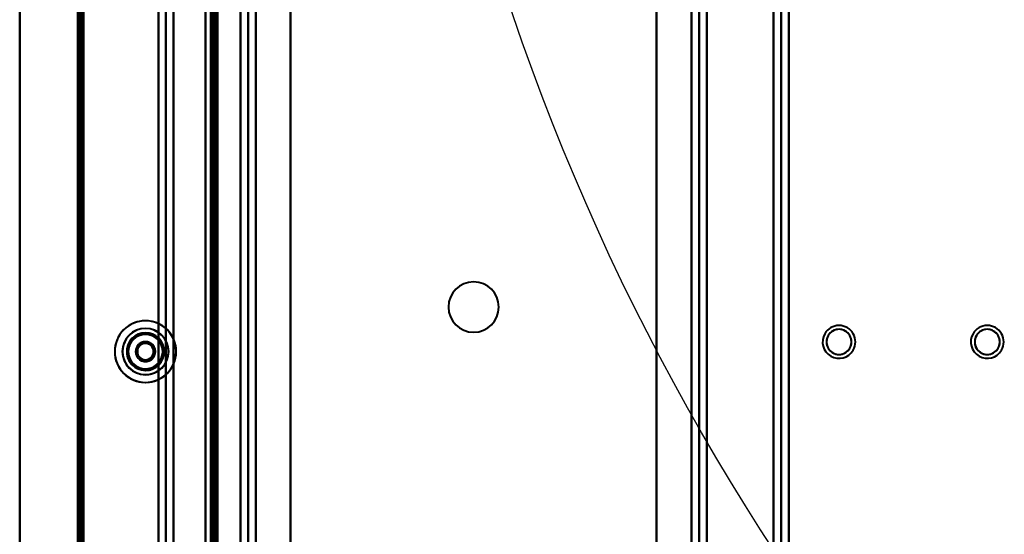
# Model space of a CAD drawing. Header units: millimetres. Extents: x -852 to 852, y -1321 to 592.
# Tile 28 of 111: x -705 to -451, y -347 to -214. Entities that reach past the tile are written whole.
import ezdxf

# ---------------------------------------------------------------- set-up
doc = ezdxf.new("R2010")
doc.units = ezdxf.units.MM
doc.layers.add('A-GENM', color=13, linetype='Continuous', lineweight=40)
doc.layers.add('G-IMPT', color=8, linetype='Continuous', lineweight=40)

# ---------------------------------------------------------------- blocks, each defined once
blk = doc.blocks.new('Nexa Toit - 1000-768948-Niveau de réf_')
at = {"layer": 'A-GENM'}
for p, q in [((-705, 490), (-705, -490)), ((-705, -490), (-705, 490))]:
    blk.add_line(p, q, dxfattribs=at)
blk = doc.blocks.new('NEXA 1500 CALQUES_dwg-769064-Niveau de réf_')
at = {"layer": 'G-IMPT'}
for p, q in [((-690, 449.35), (-690, -384.45)), ((-690, 449.35), (-690, -384.45)), ((-655, -383.95), (-655, 448.85)), ((-669.23, 432.95), (-669.23, -385.05)), ((-667.23, 432.95), (-667.23, -385.05)), ((-508.2, -385.05), (-508.2, 432.95)), ((-506.2, -385.05), (-506.2, 432.95)), ((-654.5, 413.85), (-654.5, -383.95)), ((-655, -241.3), (-655.5, -241.3)), ((-655.5, -247.8), (-655.5, -241.3)), ((-655.5, -247.8), (-655.5, -241.3)), ((-655.5, -241.3), (-655.5, -247.8)), ((-655.5, -241.3), (-655.5, -247.8)), ((-655, -247.8), (-655, -241.3)), ((-655, -247.8), (-655, -241.3)), ((-655, -241.3), (-655, -247.8)), ((-655, -241.3), (-655, -247.8)), ((-655.5, -247.8), (-655, -247.8)), ((-655, -298.45), (-655.5, -298.45)), ((-655, -298.45), (-655.5, -298.45)), ((-655.5, -301.65), (-655.5, -298.45)), ((-655.5, -301.65), (-655.5, -298.45)), ((-655.5, -301.65), (-655.5, -298.45)), ((-655.5, -301.65), (-655.5, -298.45)), ((-655.5, -298.45), (-655.5, -301.65)), ((-655.5, -298.45), (-655.5, -301.65)), ((-655.5, -298.45), (-655.5, -301.65)), ((-655.5, -298.45), (-655.5, -301.65)), ((-655, -301.65), (-655, -298.45)), ((-655, -301.65), (-655, -298.45)), ((-655, -301.65), (-655, -298.45)), ((-655, -301.65), (-655, -298.45)), ((-655, -298.45), (-655, -301.65)), ((-655, -298.45), (-655, -301.65)), ((-655, -298.45), (-655, -301.65)), ((-655, -298.45), (-655, -301.65)), ((-655.5, -301.65), (-655, -301.65)), ((-655.5, -301.65), (-655, -301.65))]:
    blk.add_line(p, q, dxfattribs=at)
at = {"layer": 'G-IMPT', "flags": 128}
for points in [[(-690, 449.35), (-690, 240.9), (-690, 32.45), (-690, -176), (-690, -384.45)], [(-690, -384.45), (-690, -176), (-690, 32.45), (-690, 240.9), (-690, 449.35)], [(-690, 449.35), (-690, 240.9), (-690, 32.45), (-690, -176), (-690, -384.45)], [(-690, -384.45), (-690, -176), (-690, 32.45), (-690, 240.9), (-690, 449.35)], [(-690, 449.35), (-690, 240.9), (-690, 32.45), (-690, -176), (-690, -384.45)], [(-690, -384.45), (-690, -176), (-690, 32.45), (-690, 240.9), (-690, 449.35)], [(-690, 449.35), (-690, 240.9), (-690, 32.45), (-690, -176), (-690, -384.45)], [(-690, -384.45), (-690, -176), (-690, 32.45), (-690, 240.9), (-690, 449.35)], [(-689.5, 449.35), (-689.5, 240.9), (-689.5, 32.45), (-689.5, -176), (-689.5, -384.45)], [(-689.5, -384.45), (-689.5, -176), (-689.5, 32.45), (-689.5, 240.9), (-689.5, 449.35)], [(-689.5, 449.35), (-689.5, 240.9), (-689.5, 32.45), (-689.5, -176), (-689.5, -384.45)], [(-689.5, 448.85), (-689.5, 240.65), (-689.5, 32.45), (-689.5, -175.75), (-689.5, -383.95)], [(-689.5, -383.95), (-689.5, -175.75), (-689.5, 32.45), (-689.5, 240.65), (-689.5, 448.85)], [(-689.5, 448.85), (-689.5, 240.65), (-689.5, 32.45), (-689.5, -175.75), (-689.5, -383.95)], [(-689.5, -383.95), (-689.5, -175.75), (-689.5, 32.45), (-689.5, 240.65), (-689.5, 448.85)], [(-689.5, 448.85), (-689.5, 240.65), (-689.5, 32.45), (-689.5, -175.75), (-689.5, -383.95)], [(-689.5, -383.95), (-689.5, -175.75), (-689.5, 32.45), (-689.5, 240.65), (-689.5, 448.85)], [(-689.4, 449.35), (-689.4, 240.9), (-689.4, 32.45), (-689.4, -176), (-689.4, -384.45)], [(-689.4, -384.45), (-689.4, -176), (-689.4, 32.45), (-689.4, 240.9), (-689.4, 449.35)], [(-689.4, -384.45), (-689.4, -176), (-689.4, 32.45), (-689.4, 240.9), (-689.4, 449.35)], [(-689.4, 449.35), (-689.4, 240.9), (-689.4, 32.45), (-689.4, -176), (-689.4, -384.45)], [(-689.4, -384.45), (-689.4, -176), (-689.4, 32.45), (-689.4, 240.9), (-689.4, 449.35)], [(-689.4, -384.45), (-689.4, -176), (-689.4, 32.45), (-689.4, 240.9), (-689.4, 449.35)], [(-689.4, 449.35), (-689.4, 240.9), (-689.4, 32.45), (-689.4, -176), (-689.4, -384.45)], [(-689.4, -384.45), (-689.4, -176), (-689.4, 32.45), (-689.4, 240.9), (-689.4, 449.35)], [(-689.4, 449.35), (-689.4, 240.9), (-689.4, 32.45), (-689.4, -176), (-689.4, -384.45)], [(-689, 448.95), (-689, 240.7), (-689, 32.45), (-689, -175.8), (-689, -384.05)], [(-689, -384.05), (-689, -175.8), (-689, 32.45), (-689, 240.7), (-689, 448.95)], [(-689, -383.95), (-689, -175.75), (-689, 32.45), (-689, 240.65), (-689, 448.85)], [(-689, 448.85), (-689, 240.65), (-689, 32.45), (-689, -175.75), (-689, -383.95)], [(-688.9, 448.85), (-688.9, 240.65), (-688.9, 32.45), (-688.9, -175.75), (-688.9, -383.95)], [(-688.9, -383.95), (-688.9, -175.75), (-688.9, 32.45), (-688.9, 240.65), (-688.9, 448.85)], [(-688.5, 448.85), (-688.5, 240.65), (-688.5, 32.45), (-688.5, -175.75), (-688.5, -383.95)], [(-688.5, 448.85), (-688.5, 240.65), (-688.5, 32.45), (-688.5, -175.75), (-688.5, -383.95)], [(-688.5, -383.95), (-688.5, -175.75), (-688.5, 32.45), (-688.5, 240.65), (-688.5, 448.85)], [(-688.5, -383.95), (-688.5, -175.75), (-688.5, 32.45), (-688.5, 240.65), (-688.5, 448.85)], [(-688.5, 448.85), (-688.5, 240.65), (-688.5, 32.45), (-688.5, -175.75), (-688.5, -383.95)], [(-688.5, -383.95), (-688.5, -175.75), (-688.5, 32.45), (-688.5, 240.65), (-688.5, 448.85)], [(-688.5, 448.85), (-688.5, 240.65), (-688.5, 32.45), (-688.5, -175.75), (-688.5, -383.95)], [(-688.5, -383.95), (-688.5, -175.75), (-688.5, 32.45), (-688.5, 240.65), (-688.5, 448.85)], [(-657, -383.95), (-657, -175.75), (-657, 32.45), (-657, 240.65), (-657, 448.85)], [(-657, -383.95), (-657, -175.75), (-657, 32.45), (-657, 240.65), (-657, 448.85)], [(-657, 448.85), (-657, 240.65), (-657, 32.45), (-657, -175.75), (-657, -383.95)], [(-657, 448.85), (-657, 240.65), (-657, 32.45), (-657, -175.75), (-657, -383.95)], [(-657, -383.95), (-657, -175.75), (-657, 32.45), (-657, 240.65), (-657, 448.85)], [(-657, 448.85), (-657, 240.65), (-657, 32.45), (-657, -175.75), (-657, -383.95)], [(-655.6, 448.85), (-655.6, 240.65), (-655.6, 32.45), (-655.6, -175.75), (-655.6, -383.95)], [(-655.6, -383.95), (-655.6, -175.75), (-655.6, 32.45), (-655.6, 240.65), (-655.6, 448.85)], [(-655.6, -383.95), (-655.6, -175.75), (-655.6, 32.45), (-655.6, 240.65), (-655.6, 448.85)], [(-655.6, 448.85), (-655.6, 240.65), (-655.6, 32.45), (-655.6, -175.75), (-655.6, -383.95)], [(-655.6, -383.95), (-655.6, -175.75), (-655.6, 32.45), (-655.6, 240.65), (-655.6, 448.85)], [(-655.6, 448.85), (-655.6, 240.65), (-655.6, 32.45), (-655.6, -175.75), (-655.6, -383.95)], [(-655.5, 448.85), (-655.5, 240.65), (-655.5, 32.45), (-655.5, -175.75), (-655.5, -383.95)], [(-655.5, -383.95), (-655.5, -175.75), (-655.5, 32.45), (-655.5, 240.65), (-655.5, 448.85)], [(-669.17, -385.05), (-669.17, -180.55), (-669.17, 23.95), (-669.17, 228.45), (-669.17, 432.95)], [(-669.17, 432.95), (-669.17, 228.45), (-669.17, 23.95), (-669.17, -180.55), (-669.17, -385.05)], [(-667.2, -385.05), (-667.2, -180.55), (-667.2, 23.95), (-667.2, 228.45), (-667.2, 432.95)], [(-667.2, 432.95), (-667.2, 228.45), (-667.2, 23.95), (-667.2, -180.55), (-667.2, -385.05)], [(-665.23, 432.95), (-665.23, 228.45), (-665.23, 23.95), (-665.23, -180.55), (-665.23, -385.05)], [(-665.23, 432.95), (-665.23, 228.6), (-665.23, 24.25), (-665.23, -180.1), (-665.23, -384.45)], [(-665.23, -385.05), (-665.23, -180.55), (-665.23, 23.95), (-665.23, 228.45), (-665.23, 432.95)], [(-665.23, -384.45), (-665.23, -180.1), (-665.23, 24.25), (-665.23, 228.6), (-665.23, 432.95)], [(-657, -384.45), (-657, -180.1), (-657, 24.25), (-657, 228.6), (-657, 432.95)], [(-657, 432.95), (-657, 228.6), (-657, 24.25), (-657, -180.1), (-657, -384.45)], [(-510.2, -385.05), (-510.2, -180.55), (-510.2, 23.95), (-510.2, 228.45), (-510.2, 432.95)], [(-510.2, 432.95), (-510.2, 228.45), (-510.2, 23.95), (-510.2, -180.55), (-510.2, -385.05)], [(-508.23, 432.95), (-508.23, 228.45), (-508.23, 23.95), (-508.23, -180.55), (-508.23, -385.05)], [(-508.23, -385.05), (-508.23, -180.55), (-508.23, 23.95), (-508.23, 228.45), (-508.23, 432.95)], [(-506.26, 432.95), (-506.26, 228.45), (-506.26, 23.95), (-506.26, -180.55), (-506.26, -385.05)], [(-506.26, -385.05), (-506.26, -180.55), (-506.26, 23.95), (-506.26, 228.45), (-506.26, 432.95)], [(-635, 425.95), (-635, 224.95), (-635, 23.95), (-635, -177.05), (-635, -378.05)], [(-635, -378.05), (-635, -177.05), (-635, 23.95), (-635, 224.95), (-635, 425.95)], [(-540.43, -378.05), (-540.43, -177.05), (-540.43, 23.95), (-540.43, 224.95), (-540.43, 425.95)], [(-540.43, 425.95), (-540.43, 224.95), (-540.43, 23.95), (-540.43, -177.05), (-540.43, -378.05)], [(-655, -383.95), (-655, -183.73), (-655, 16.5), (-655, 216.72), (-655, 416.95)], [(-655, 416.95), (-655, 216.72), (-655, 16.5), (-655, -183.73), (-655, -383.95)], [(-655, 414.35), (-655, 214.77), (-655, 15.2), (-655, -184.38), (-655, -383.95)], [(-655, 414.35), (-655, 214.77), (-655, 15.2), (-655, -184.38), (-655, -383.95)], [(-655, -383.95), (-655, -184.38), (-655, 15.2), (-655, 214.77), (-655, 414.35)], [(-655, -383.95), (-655, -184.38), (-655, 15.2), (-655, 214.77), (-655, 414.35)], [(-655, 414.35), (-655, 214.65), (-655, 14.95), (-655, -184.75), (-655, -384.45)], [(-655, -384.45), (-655, -184.75), (-655, 14.95), (-655, 214.65), (-655, 414.35)], [(-654.5, -384.45), (-654.5, -184.75), (-654.5, 14.95), (-654.5, 214.65), (-654.5, 414.35)], [(-654.5, -383.95), (-654.5, -184.5), (-654.5, 14.95), (-654.5, 214.4), (-654.5, 413.85)], [(-654.5, 413.85), (-654.5, 214.4), (-654.5, 14.95), (-654.5, -184.5), (-654.5, -383.95)], [(-654.5, -383.95), (-654.5, -184.5), (-654.5, 14.95), (-654.5, 214.4), (-654.5, 413.85)], [(-654.5, 413.85), (-654.5, 214.4), (-654.5, 14.95), (-654.5, -184.5), (-654.5, -383.95)], [(-654.5, -383.95), (-654.5, -184.5), (-654.5, 14.95), (-654.5, 214.4), (-654.5, 413.85)], [(-654.5, 413.85), (-654.5, 214.4), (-654.5, 14.95), (-654.5, -184.5), (-654.5, -383.95)], [(-654.4, 414.35), (-654.4, 214.65), (-654.4, 14.95), (-654.4, -184.75), (-654.4, -384.45)], [(-654.4, 414.35), (-654.4, 214.65), (-654.4, 14.95), (-654.4, -184.75), (-654.4, -384.45)], [(-654.4, -384.45), (-654.4, -184.75), (-654.4, 14.95), (-654.4, 214.65), (-654.4, 414.35)], [(-654, 413.95), (-654, 214.45), (-654, 14.95), (-654, -184.55), (-654, -384.05)], [(-654, -384.05), (-654, -184.55), (-654, 14.95), (-654, 214.45), (-654, 413.95)], [(-654, -383.95), (-654, -184.5), (-654, 14.95), (-654, 214.4), (-654, 413.85)], [(-654, 413.85), (-654, 214.4), (-654, 14.95), (-654, -184.5), (-654, -383.95)], [(-653.9, -383.95), (-653.9, -184.5), (-653.9, 14.95), (-653.9, 214.4), (-653.9, 413.85)], [(-653.9, 413.85), (-653.9, 214.4), (-653.9, 14.95), (-653.9, -184.5), (-653.9, -383.95)], [(-635, 414.35), (-635, 216.25), (-635, 18.15), (-635, -179.95), (-635, -378.05)], [(-635, -378.05), (-635, -179.95), (-635, 18.15), (-635, 216.25), (-635, 414.35)], [(-540.43, -378.05), (-540.43, -179.95), (-540.43, 18.15), (-540.43, 216.25), (-540.43, 414.35)], [(-540.43, 414.35), (-540.43, 216.25), (-540.43, 18.15), (-540.43, -179.95), (-540.43, -378.05)], [(-510.2, 414.35), (-510.2, 214.65), (-510.2, 14.95), (-510.2, -184.75), (-510.2, -384.45)], [(-510.2, -384.45), (-510.2, -184.75), (-510.2, 14.95), (-510.2, 214.65), (-510.2, 414.35)], [(-647.95, -363.83), (-647.95, -169.94), (-647.95, 23.95), (-647.95, 217.84), (-647.95, 411.73)], [(-647.95, 411.73), (-647.95, 217.84), (-647.95, 23.95), (-647.95, -169.94), (-647.95, -363.83)], [(-645.98, 411.79), (-645.98, 217.87), (-645.98, 23.95), (-645.98, -169.97), (-645.98, -363.89)], [(-645.98, -363.89), (-645.98, -169.97), (-645.98, 23.95), (-645.98, 217.87), (-645.98, 411.79)], [(-644.01, 411.73), (-644.01, 217.84), (-644.01, 23.95), (-644.01, -169.94), (-644.01, -363.83)], [(-644.01, -363.83), (-644.01, -169.94), (-644.01, 23.95), (-644.01, 217.84), (-644.01, 411.73)], [(-644.01, 411.73), (-644.01, 217.84), (-644.01, 23.95), (-644.01, -169.94), (-644.01, -363.83)], [(-644.01, -363.83), (-644.01, -169.94), (-644.01, 23.95), (-644.01, 217.84), (-644.01, 411.73)], [(-531.43, -363.83), (-531.43, -169.94), (-531.43, 23.95), (-531.43, 217.84), (-531.43, 411.73)], [(-531.43, 411.73), (-531.43, 217.84), (-531.43, 23.95), (-531.43, -169.94), (-531.43, -363.83)], [(-531.43, 411.73), (-531.43, 217.84), (-531.43, 23.95), (-531.43, -169.94), (-531.43, -363.83)], [(-531.43, -363.83), (-531.43, -169.94), (-531.43, 23.95), (-531.43, 217.84), (-531.43, 411.73)], [(-529.46, -363.89), (-529.46, -169.97), (-529.46, 23.95), (-529.46, 217.87), (-529.46, 411.79)], [(-529.46, 411.79), (-529.46, 217.87), (-529.46, 23.95), (-529.46, -169.97), (-529.46, -363.89)], [(-527.49, 411.73), (-527.49, 217.84), (-527.49, 23.95), (-527.49, -169.94), (-527.49, -363.83)], [(-527.49, -363.83), (-527.49, -169.94), (-527.49, 23.95), (-527.49, 217.84), (-527.49, 411.73)]]:
    blk.add_lwpolyline(points, dxfattribs=at)
at = {"layer": 'G-IMPT'}
for centre, radius, start, end in [((-587.72, -256.05), 6.5, 90, 180), ((-587.72, -256.05), 6.5, 0, 180), ((-587.72, -256.05), 6.5, 90, 270), ((-587.72, -256.05), 6.5, 360, 180), ((-587.72, -256.05), 6.5, 0, 90), ((-587.72, -256.05), 6.5, 270, 90), ((-587.72, -256.05), 6.5, 180, 0), ((-587.72, -256.05), 6.5, 180, 0), ((-587.72, -256.05), 6.5, 180, 0), ((-672.5, -267.55), 7.95, 22.5227, 202.5227), ((-672.5, -267.55), 7.95, 0, 180), ((-672.5, -267.55), 7.95, 112.5227, 292.5227), ((-672.5, -267.55), 7.95, 112.5227, 292.5227), ((-672.5, -267.55), 7.95, 112.5227, 292.5227), ((-672.5, -267.55), 7.95, 112.5227, 292.5227), ((-672.5, -267.55), 7.95, 112.5227, 292.5227), ((-672.5, -267.55), 7.95, 112.5227, 202.5227), ((-672.5, -267.55), 6, 90, 180), ((-672.5, -267.55), 6, 90, 270), ((-672.5, -267.55), 6, 90, 270), ((-672.5, -267.55), 6, 90, 270), ((-672.5, -267.55), 6, 90, 270), ((-672.5, -267.55), 6, 360, 180), ((-672.5, -267.55), 7.95, 292.5227, 112.5227), ((-672.5, -267.55), 7.95, 292.5227, 112.5227), ((-672.5, -267.55), 7.95, 292.5227, 112.5227), ((-672.5, -267.55), 7.95, 292.5227, 112.5227), ((-672.5, -267.55), 7.95, 292.5227, 112.5227), ((-672.5, -267.55), 7.95, 0, 112.5227), ((-672.5, -267.55), 5.95, 292.5227, 112.5227), ((-672.5, -267.55), 5.95, 292.5227, 112.5227), ((-672.5, -267.55), 6, 270, 90), ((-672.5, -267.55), 6, 270, 90), ((-672.5, -267.55), 6, 0, 90), ((-672.5, -267.55), 6, 270, 90), ((-672.5, -267.55), 6, 270, 90), ((-493.31, -265.05), 4.25, 330, 150), ((-493.31, -265.05), 4.25, 330, 150), ((-493.31, -265.05), 4.25, 330, 150), ((-493.31, -265.05), 4.25, 330, 150), ((-493.31, -265.05), 3.25, 90, 270), ((-493.31, -265.05), 3.25, 330, 150), ((-493.31, -265.05), 3.25, 330, 150), ((-493.31, -265.05), 3.25, 330, 150), ((-493.31, -265.05), 3.25, 270, 90), ((-455, -265.05), 4.25, 330, 150), ((-455, -265.05), 4.25, 330, 150), ((-455, -265.05), 4.25, 330, 150), ((-455, -265.05), 4.25, 330, 150), ((-455, -265.05), 3.25, 90, 270), ((-455, -265.05), 3.25, 330, 150), ((-455, -265.05), 3.25, 330, 150), ((-455, -265.05), 3.25, 330, 150), ((-455, -265.05), 3.25, 270, 90), ((-672.5, -267.55), 7.95, 202.5227, 22.5227), ((-672.5, -267.55), 5.95, 112.5227, 292.5227), ((-672.5, -267.55), 5.95, 112.5227, 180), ((-672.5, -267.55), 4.85, 360, 180), ((-672.5, -267.55), 4.85, 112.5227, 292.5227), ((-672.5, -267.55), 4.85, 112.5227, 180), ((-672.5, -267.55), 4.85, 112.5227, 292.5227), ((-672.5, -267.55), 4.45, 360, 180), ((-672.5, -267.55), 4.45, 0, 180), ((-672.5, -267.55), 4.45, 112.5227, 180), ((-672.5, -267.55), 4.45, 112.5227, 292.5227), ((-672.5, -267.55), 4.85, 292.5227, 112.5227), ((-672.5, -267.55), 4.85, 292.5227, 112.5227), ((-672.5, -267.55), 4.85, 292.5227, 112.5227), ((-672.5, -267.55), 4.45, 360, 112.5227), ((-672.5, -267.55), 4.45, 292.5227, 112.5227), ((-493.31, -265.05), 4.25, 150, 330), ((-493.31, -265.05), 4.25, 150, 330), ((-493.31, -265.05), 4.25, 150, 330), ((-493.31, -265.05), 4.25, 150, 330), ((-493.31, -265.05), 3.25, 150, 330), ((-493.31, -265.05), 3.25, 150, 270), ((-493.31, -265.05), 3.25, 150, 330), ((-455, -265.05), 4.25, 150, 330), ((-455, -265.05), 4.25, 150, 330), ((-455, -265.05), 4.25, 150, 330), ((-455, -265.05), 4.25, 150, 330), ((-455, -265.05), 3.25, 150, 330), ((-455, -265.05), 3.25, 150, 270), ((-455, -265.05), 3.25, 150, 330), ((-672.5, -267.55), 2.55, 360, 180), ((-672.5, -267.55), 2.55, 360, 180), ((-672.5, -267.55), 2.55, 360, 180), ((-672.5, -267.55), 2.55, 22.5227, 202.5227), ((-672.5, -267.55), 2.55, 112.5227, 292.5227), ((-672.5, -267.55), 2.55, 112.5227, 180), ((-672.5, -267.55), 2.55, 112.5227, 202.5227), ((-672.5, -267.55), 2.55, 112.5227, 292.5227), ((-672.5, -267.55), 2.55, 202.5227, 22.5227), ((-672.5, -267.55), 2.1, 90, 270), ((-672.5, -267.55), 2.1, 0, 180), ((-672.5, -267.55), 2.1, 0, 180), ((-672.5, -267.55), 2.1, 0, 180), ((-672.5, -267.55), 2.55, 292.5227, 112.5227), ((-672.5, -267.55), 2.55, 0, 112.5227), ((-672.5, -267.55), 2.55, 360, 112.5227), ((-672.5, -267.55), 2.55, 292.5227, 112.5227), ((-672.5, -267.55), 2.1, 270, 90), ((-493.31, -265.05), 3.25, 270, 330), ((-455, -265.05), 3.25, 270, 330), ((-672.5, -267.55), 7.95, 180, 0), ((-672.5, -267.55), 6, 180, 270), ((-672.5, -267.55), 6, 180, 0), ((-672.5, -267.55), 5.95, 180, 292.5227), ((-672.5, -267.55), 4.85, 180, 360), ((-672.5, -267.55), 4.85, 180, 292.5227), ((-672.5, -267.55), 4.45, 180, 292.5227), ((-672.5, -267.55), 4.45, 180, 0), ((-672.5, -267.55), 4.45, 180, 360), ((-672.5, -267.55), 2.55, 180, 0), ((-672.5, -267.55), 2.55, 180, 292.5227), ((-672.5, -267.55), 2.55, 180, 0), ((-672.5, -267.55), 2.55, 180, 0), ((-672.5, -267.55), 2.55, 202.5227, 292.5227), ((-672.5, -267.55), 2.1, 180, 0), ((-672.5, -267.55), 2.1, 180, 270), ((-672.5, -267.55), 2.1, 180, 0), ((-672.5, -267.55), 6, 270, 0), ((-672.5, -267.55), 2.1, 270, 360), ((-672.5, -267.55), 2.55, 292.5227, 0), ((-672.5, -267.55), 2.55, 292.5227, 360), ((-672.5, -267.55), 4.45, 292.5227, 360), ((-672.5, -267.55), 7.95, 292.5227, 0), ((-672.5, -267.55), 7.95, 202.5227, 292.5227)]:
    blk.add_arc(centre, radius, start, end, dxfattribs=at)

msp = doc.modelspace()

# ---------------------------------------------------------------- linework, layer by layer
at = {"color": 94, "lineweight": 30}
msp.add_circle((0, -17.5), 609.6, dxfattribs=at)

# ---------------------------------------------------------------- block references
at = {"layer": 'A-GENM'}
msp.add_blockref('Nexa Toit - 1000-768948-Niveau de réf_', (0, 0), dxfattribs=at)
at = {"layer": 'G-IMPT'}
msp.add_blockref('NEXA 1500 CALQUES_dwg-769064-Niveau de réf_', (0, -32.45), dxfattribs=at)

doc.saveas('drawing.dxf')
